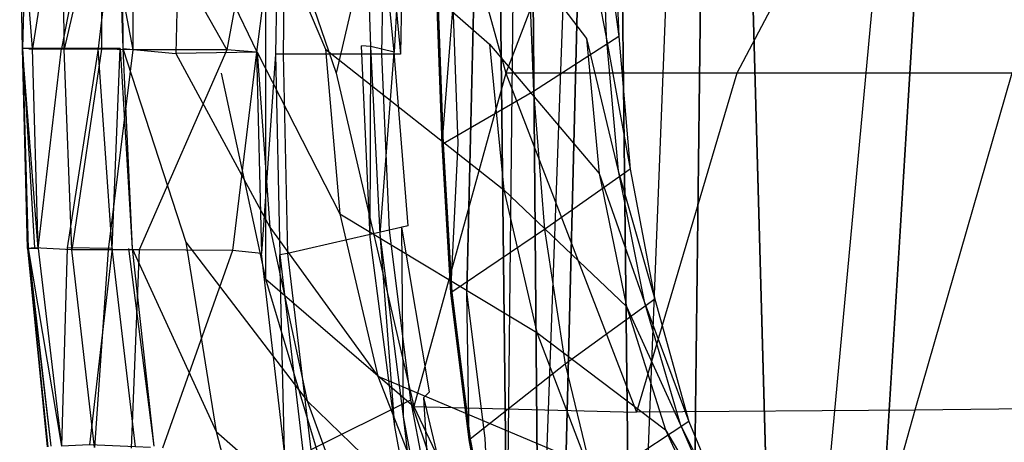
# Model space of a CAD drawing. Extents: x 0 to 0.36, y -0.48 to 0.
# Tile 9 of 25: x 0 to 0.139, y -0.32 to -0.26. Entities that reach past the tile are written whole.
import ezdxf

# ---------------------------------------------------------------- set-up
doc = ezdxf.new("R2010")
doc.units = 0
doc.layers.add('L0_VB_BECKEN_0_N_468310____REPL', color=7, linetype='CONTINUOUS')

msp = doc.modelspace()

# ---------------------------------------------------------------- linework, layer by layer
at = {"layer": 'L0_VB_BECKEN_0_N_468310____REPL', "color": 8}
for points, invisible_edges in [([(0.107709, -0.397155, 0.0003), (0.09862, -0.073587, 0.0003), (0.138309, -0.067426, 0.0003), (0.107709, -0.397155, 0.0003)], 10), ([(0.107709, -0.397155, 0.0003), (0.138309, -0.067426, 0.0003), (0.117606, -0.403518, 0.0003), (0.107709, -0.397155, 0.0003)], 13), ([(0.117606, -0.403518, 0.0003), (0.138309, -0.067426, 0.0003), (0.141742, -0.411597, 0.0003), (0.117606, -0.403518, 0.0003)], 10), ([(0.141742, -0.411597, 0.0003), (0.138309, -0.067426, 0.0003), (0.180017, -0.067224, 0.0003), (0.141742, -0.411597, 0.0003)], 13), ([(0.086703, -0.377664, 0.0003), (0.08327, -0.082575, 0.0003), (0.09862, -0.073587, 0.0003), (0.086703, -0.377664, 0.0003)], 10), ([(0.086703, -0.377664, 0.0003), (0.09862, -0.073587, 0.0003), (0.094782, -0.387157, 0.0003), (0.086703, -0.377664, 0.0003)], 13), ([(0.094782, -0.387157, 0.0003), (0.09862, -0.073587, 0.0003), (0.098418, -0.389682, 0.0003), (0.094782, -0.387157, 0.0003)], 10), ([(0.098418, -0.389682, 0.0003), (0.09862, -0.073587, 0.0003), (0.107709, -0.397155, 0.0003), (0.098418, -0.389682, 0.0003)], 13), ([(0.073474, -0.350801, 0.0003), (0.071454, -0.111559, 0.0003), (0.08327, -0.082575, 0.0003), (0.073474, -0.350801, 0.0003)], 10), ([(0.073474, -0.350801, 0.0003), (0.08327, -0.082575, 0.0003), (0.076402, -0.358981, 0.0003), (0.073474, -0.350801, 0.0003)], 13), ([(0.076402, -0.358981, 0.0003), (0.08327, -0.082575, 0.0003), (0.08024, -0.366758, 0.0003), (0.076402, -0.358981, 0.0003)], 10), ([(0.08024, -0.366758, 0.0003), (0.08327, -0.082575, 0.0003), (0.086703, -0.377664, 0.0003), (0.08024, -0.366758, 0.0003)], 13), ([(0.068929, -0.335249, 0.0003), (0.066808, -0.148218, 0.0003), (0.071454, -0.111559, 0.0003), (0.068929, -0.335249, 0.0003)], 10), ([(0.068929, -0.335249, 0.0003), (0.071454, -0.111559, 0.0003), (0.073474, -0.350801, 0.0003), (0.068929, -0.335249, 0.0003)], 13), ([(0.061355, -0.257993, 0.0003), (0.066808, -0.148218, 0.0003), (0.062062, -0.277483, 0.0003), (0.061355, -0.257993, 0.0003)], 10), ([(0.062062, -0.277483, 0.0003), (0.066808, -0.148218, 0.0003), (0.063274, -0.298489, 0.0003), (0.062062, -0.277483, 0.0003)], 13), ([(0.063274, -0.298489, 0.0003), (0.066808, -0.148218, 0.0003), (0.065899, -0.319293, 0.0003), (0.063274, -0.298489, 0.0003)], 10), ([(0.065899, -0.319293, 0.0003), (0.066808, -0.148218, 0.0003), (0.068929, -0.335249, 0.0003), (0.065899, -0.319293, 0.0003)], 13), ([(0.0361, -0.21148, 0.4414), (0.0348, -0.23838, 0.4065), (0.0285, -0.26758, 0.4414), (0.0361, -0.21148, 0.4414)], 14), ([(0.0873, -0.21948, 0.3301), (0.0688, -0.26758, 0.34), (0.0558, -0.22038, 0.3654), (0.0873, -0.21948, 0.3301)], 14), ([(0.1015, -0.26758, 0.3135), (0.0688, -0.26758, 0.34), (0.0873, -0.21948, 0.3301), (0.1015, -0.26758, 0.3135)], 14), ([(0.1267, -0.21988, 0.3069), (0.1015, -0.26758, 0.3135), (0.0873, -0.21948, 0.3301), (0.1267, -0.21988, 0.3069)], 14), ([(0.1404, -0.26758, 0.2968), (0.1015, -0.26758, 0.3135), (0.1267, -0.21988, 0.3069), (0.1404, -0.26758, 0.2968)], 14), ([(0.1694, -0.22038, 0.2968), (0.1404, -0.26758, 0.2968), (0.1267, -0.21988, 0.3069), (0.1694, -0.22038, 0.2968)], 14), ([(0.0558, -0.22038, 0.3654), (0.0448, -0.26758, 0.3742), (0.0348, -0.23838, 0.4065), (0.0558, -0.22038, 0.3654)], 14), ([(0.0558, -0.22038, 0.3654), (0.0688, -0.26758, 0.34), (0.0448, -0.26758, 0.3742), (0.0558, -0.22038, 0.3654)], 14), ([(0.0487, -0.23498, 0.3829), (0.0497, -0.26378, 0.3829), (0.0484, -0.26368, 0.3829), (0.0487, -0.23498, 0.3829)], 13), ([(0.0497, -0.26378, 0.3829), (0.0487, -0.23498, 0.3829), (0.0502, -0.23598, 0.3829), (0.0497, -0.26378, 0.3829)], 14), ([(0.0502, -0.23598, 0.3829), (0.053, -0.26458, 0.3829), (0.0497, -0.26378, 0.3829), (0.0502, -0.23598, 0.3829)], 13), ([(0.053, -0.26458, 0.3829), (0.0502, -0.23598, 0.3829), (0.0534, -0.23868, 0.3829), (0.053, -0.26458, 0.3829)], 14), ([(0.0348, -0.23838, 0.4065), (0.0348, -0.29668, 0.4065), (0.0285, -0.26758, 0.4414), (0.0348, -0.23838, 0.4065)], 14), ([(0.0348, -0.23838, 0.4065), (0.0448, -0.26758, 0.3742), (0.0348, -0.29668, 0.4065), (0.0348, -0.23838, 0.4065)], 14), ([(0.0516, -0.23988, 0.3948), (0.0539, -0.26488, 0.3839), (0.0543, -0.23958, 0.3839), (0.0516, -0.23988, 0.3948)], 14), ([(0.0543, -0.23958, 0.3839), (0.053, -0.26458, 0.3829), (0.0534, -0.23868, 0.3829), (0.0543, -0.23958, 0.3839)], 14), ([(0.053, -0.26458, 0.3829), (0.0543, -0.23958, 0.3839), (0.0539, -0.26488, 0.3839), (0.053, -0.26458, 0.3829)], 13), ([(0.001, -0.24088, 0.4576), (0, -0.24098, 0.4536), (0.0004, -0.26408, 0.4535), (0.001, -0.24088, 0.4576)], 14), ([(0, -0.24098, 0.4498), (0.0004, -0.26408, 0.4305), (0.0004, -0.26408, 0.4498), (0, -0.24098, 0.4498)], 13), ([(0.0004, -0.26408, 0.4305), (0, -0.24098, 0.4498), (0, -0.24098, 0.4305), (0.0004, -0.26408, 0.4305)], 14), ([(0, -0.24098, 0.4305), (0.0018, -0.26408, 0.4268), (0.0004, -0.26408, 0.4305), (0, -0.24098, 0.4305)], 13), ([(0.0018, -0.26408, 0.4268), (0, -0.24098, 0.4305), (0.0014, -0.24098, 0.4268), (0.0018, -0.26408, 0.4268)], 14), ([(0, -0.24098, 0.4536), (0.0004, -0.26408, 0.4498), (0.0004, -0.26408, 0.4535), (0, -0.24098, 0.4536)], 13), ([(0.0004, -0.26408, 0.4498), (0, -0.24098, 0.4536), (0, -0.24098, 0.4498), (0.0004, -0.26408, 0.4498)], 14), ([(0.001, -0.24088, 0.4576), (0.0004, -0.26408, 0.4535), (0.0013, -0.26418, 0.4575), (0.001, -0.24088, 0.4576)], 14), ([(0.0062, -0.24098, 0.4603), (0.001, -0.24088, 0.4576), (0.0013, -0.26418, 0.4575), (0.0062, -0.24098, 0.4603)], 14), ([(0.0063, -0.26418, 0.4603), (0.0062, -0.24098, 0.4603), (0.0013, -0.26418, 0.4575), (0.0063, -0.26418, 0.4603)], 14), ([(0.0054, -0.24098, 0.4245), (0.0018, -0.26408, 0.4268), (0.0014, -0.24098, 0.4268), (0.0054, -0.24098, 0.4245)], 14), ([(0.0059, -0.26408, 0.4245), (0.0018, -0.26408, 0.4268), (0.0054, -0.24098, 0.4245), (0.0059, -0.26408, 0.4245)], 14), ([(0.0105, -0.24098, 0.4233), (0.0059, -0.26408, 0.4245), (0.0054, -0.24098, 0.4245), (0.0105, -0.24098, 0.4233)], 14), ([(0.0111, -0.26408, 0.4231), (0.0059, -0.26408, 0.4245), (0.0105, -0.24098, 0.4233), (0.0111, -0.26408, 0.4231)], 14), ([(0.0063, -0.26418, 0.4603), (0.0116, -0.24088, 0.4603), (0.0062, -0.24098, 0.4603), (0.0063, -0.26418, 0.4603)], 13), ([(0.0116, -0.24088, 0.4603), (0.0063, -0.26418, 0.4603), (0.0116, -0.26418, 0.4603), (0.0116, -0.24088, 0.4603)], 14), ([(0.0139, -0.24098, 0.4226), (0.0111, -0.26408, 0.4231), (0.0105, -0.24098, 0.4233), (0.0139, -0.24098, 0.4226)], 14), ([(0.0142, -0.26408, 0.4223), (0.0111, -0.26408, 0.4231), (0.0139, -0.24098, 0.4226), (0.0142, -0.26408, 0.4223)], 14), ([(0.016, -0.26428, 0.4603), (0.0116, -0.24088, 0.4603), (0.0116, -0.26418, 0.4603), (0.016, -0.26428, 0.4603)], 13), ([(0.0116, -0.24088, 0.4603), (0.016, -0.26428, 0.4603), (0.0161, -0.24088, 0.4603), (0.0116, -0.24088, 0.4603)], 14), ([(0.0139, -0.24098, 0.4226), (0.0146, -0.26408, 0.4195), (0.0142, -0.26408, 0.4223), (0.0139, -0.24098, 0.4226)], 14), ([(0.0144, -0.24098, 0.4197), (0.0146, -0.26408, 0.4195), (0.0139, -0.24098, 0.4226), (0.0144, -0.24098, 0.4197)], 14), ([(0.0144, -0.24098, 0.4197), (0.0226, -0.24168, 0.3775), (0.0146, -0.26408, 0.4195), (0.0144, -0.24098, 0.4197)], 14), ([(0.0293, -0.26428, 0.4603), (0.0161, -0.24088, 0.4603), (0.016, -0.26428, 0.4603), (0.0293, -0.26428, 0.4603)], 13), ([(0.0161, -0.24088, 0.4603), (0.0293, -0.26428, 0.4603), (0.0291, -0.24068, 0.4603), (0.0161, -0.24088, 0.4603)], 14), ([(0.0336, -0.24078, 0.4597), (0.0291, -0.24068, 0.4603), (0.0293, -0.26428, 0.4603), (0.0336, -0.24078, 0.4597)], 14), ([(0.0336, -0.24078, 0.4597), (0.0293, -0.26428, 0.4603), (0.0335, -0.26458, 0.4596), (0.0336, -0.24078, 0.4597)], 14), ([(0.0366, -0.24078, 0.4567), (0.0335, -0.26458, 0.4596), (0.0362, -0.26488, 0.4567), (0.0366, -0.24078, 0.4567)], 14), ([(0.0366, -0.24078, 0.4567), (0.0336, -0.24078, 0.4597), (0.0335, -0.26458, 0.4596), (0.0366, -0.24078, 0.4567)], 14), ([(0.0366, -0.24078, 0.4567), (0.0362, -0.26488, 0.4567), (0.0373, -0.26488, 0.4524), (0.0366, -0.24078, 0.4567)], 14), ([(0.0376, -0.24068, 0.4524), (0.0366, -0.24078, 0.4567), (0.0373, -0.26488, 0.4524), (0.0376, -0.24068, 0.4524)], 14), ([(0.0376, -0.24068, 0.4524), (0.0373, -0.26488, 0.4524), (0.0512, -0.26488, 0.3948), (0.0376, -0.24068, 0.4524)], 14), ([(0.0516, -0.23988, 0.3948), (0.0376, -0.24068, 0.4524), (0.0512, -0.26488, 0.3948), (0.0516, -0.23988, 0.3948)], 14), ([(0.0539, -0.26488, 0.3839), (0.0516, -0.23988, 0.3948), (0.0512, -0.26488, 0.3948), (0.0539, -0.26488, 0.3839)], 13), ([(0.0226, -0.24168, 0.3775), (0.0221, -0.26478, 0.3774), (0.0146, -0.26408, 0.4195), (0.0226, -0.24168, 0.3775)], 14), ([(0.0226, -0.24168, 0.3775), (0.0336, -0.26458, 0.3307), (0.0221, -0.26478, 0.3774), (0.0226, -0.24168, 0.3775)], 13), ([(0.0336, -0.26458, 0.3307), (0.0226, -0.24168, 0.3775), (0.0341, -0.24268, 0.3307), (0.0336, -0.26458, 0.3307)], 14), ([(0.0341, -0.24268, 0.3307), (0.0433, -0.26418, 0.3089), (0.0336, -0.26458, 0.3307), (0.0341, -0.24268, 0.3307)], 14), ([(0.0341, -0.24268, 0.3307), (0.0437, -0.24338, 0.3089), (0.0433, -0.26418, 0.3089), (0.0341, -0.24268, 0.3307)], 14), ([(0.0437, -0.24338, 0.3089), (0.0665, -0.26348, 0.279), (0.0433, -0.26418, 0.3089), (0.0437, -0.24338, 0.3089)], 14), ([(0.0437, -0.24338, 0.3089), (0.0664, -0.24448, 0.279), (0.0665, -0.26348, 0.279), (0.0437, -0.24338, 0.3089)], 14), ([(0.0664, -0.24448, 0.279), (0.0802, -0.26268, 0.263), (0.0665, -0.26348, 0.279), (0.0664, -0.24448, 0.279)], 14), ([(0.0664, -0.24448, 0.279), (0.0797, -0.24508, 0.263), (0.0802, -0.26268, 0.263), (0.0664, -0.24448, 0.279)], 14), ([(0.0841, -0.24508, 0.2525), (0.072, -0.25148, 0.1288), (0.0848, -0.26238, 0.2525), (0.0841, -0.24508, 0.2525)], 14), ([(0.0797, -0.24508, 0.263), (0.083, -0.26248, 0.2579), (0.0802, -0.26268, 0.263), (0.0797, -0.24508, 0.263)], 14), ([(0.0824, -0.24508, 0.2579), (0.083, -0.26248, 0.2579), (0.0797, -0.24508, 0.263), (0.0824, -0.24508, 0.2579)], 14), ([(0.0824, -0.24508, 0.2579), (0.0848, -0.26238, 0.2525), (0.083, -0.26248, 0.2579), (0.0824, -0.24508, 0.2579)], 14), ([(0.0841, -0.24508, 0.2525), (0.0848, -0.26238, 0.2525), (0.0824, -0.24508, 0.2579), (0.0841, -0.24508, 0.2525)], 14), ([(0.072, -0.25148, 0.1288), (0.059246, -0.258192, 0.001793), (0.0727, -0.27018, 0.1288), (0.072, -0.25148, 0.1288)], 14), ([(0.072, -0.25148, 0.1288), (0.0727, -0.27018, 0.1288), (0.0848, -0.26238, 0.2525), (0.072, -0.25148, 0.1288)], 14), ([(0.061355, -0.257993, 0.0003), (0.0598, -0.27768, 0.0003), (0.0591, -0.25828, 0.0003), (0.061355, -0.257993, 0.0003)], 13), ([(0.0591, -0.25828, 0.0003), (0.059946, -0.277592, 0.001793), (0.059246, -0.258192, 0.001793), (0.0591, -0.25828, 0.0003)], 14), ([(0.059946, -0.277592, 0.001793), (0.0591, -0.25828, 0.0003), (0.0598, -0.27768, 0.0003), (0.059946, -0.277592, 0.001793)], 13), ([(0.059246, -0.258192, 0.001793), (0.059946, -0.277592, 0.001793), (0.0727, -0.27018, 0.1288), (0.059246, -0.258192, 0.001793)], 14), ([(0.0598, -0.27768, 0.0003), (0.061355, -0.257993, 0.0003), (0.062062, -0.277483, 0.0003), (0.0598, -0.27768, 0.0003)], 14), ([(0.0802, -0.26268, 0.263), (0.082, -0.28178, 0.263), (0.0665, -0.26348, 0.279), (0.0802, -0.26268, 0.263)], 14), ([(0.0848, -0.26238, 0.2525), (0.0727, -0.27018, 0.1288), (0.0864, -0.28118, 0.2525), (0.0848, -0.26238, 0.2525)], 14), ([(0.083, -0.26248, 0.2579), (0.0847, -0.28138, 0.2579), (0.0802, -0.26268, 0.263), (0.083, -0.26248, 0.2579)], 14), ([(0.0802, -0.26268, 0.263), (0.0847, -0.28138, 0.2579), (0.082, -0.28178, 0.263), (0.0802, -0.26268, 0.263)], 14), ([(0.0848, -0.26238, 0.2525), (0.0864, -0.28118, 0.2525), (0.083, -0.26248, 0.2579), (0.0848, -0.26238, 0.2525)], 14), ([(0.083, -0.26248, 0.2579), (0.0864, -0.28118, 0.2525), (0.0847, -0.28138, 0.2579), (0.083, -0.26248, 0.2579)], 14), ([(0.0004, -0.26408, 0.4305), (0.0026, -0.29238, 0.4268), (0.0012, -0.29238, 0.4305), (0.0004, -0.26408, 0.4305)], 13), ([(0.0026, -0.29238, 0.4268), (0.0004, -0.26408, 0.4305), (0.0018, -0.26408, 0.4268), (0.0026, -0.29238, 0.4268)], 14), ([(0.0004, -0.26408, 0.4535), (0.0011, -0.29238, 0.4498), (0.0011, -0.29238, 0.4535), (0.0004, -0.26408, 0.4535)], 13), ([(0.0011, -0.29238, 0.4498), (0.0004, -0.26408, 0.4535), (0.0004, -0.26408, 0.4498), (0.0011, -0.29238, 0.4498)], 14), ([(0.0004, -0.26408, 0.4535), (0.0011, -0.29238, 0.4535), (0.0021, -0.29228, 0.4577), (0.0004, -0.26408, 0.4535)], 14), ([(0.0004, -0.26408, 0.4535), (0.0021, -0.29228, 0.4577), (0.0013, -0.26418, 0.4575), (0.0004, -0.26408, 0.4535)], 14), ([(0.0004, -0.26408, 0.4498), (0.0012, -0.29238, 0.4305), (0.0011, -0.29238, 0.4498), (0.0004, -0.26408, 0.4498)], 14), ([(0.0004, -0.26408, 0.4305), (0.0012, -0.29238, 0.4305), (0.0004, -0.26408, 0.4498), (0.0004, -0.26408, 0.4305)], 14), ([(0.0063, -0.26418, 0.4603), (0.0013, -0.26418, 0.4575), (0.0021, -0.29228, 0.4577), (0.0063, -0.26418, 0.4603)], 14), ([(0.0059, -0.26408, 0.4245), (0.0026, -0.29238, 0.4268), (0.0018, -0.26408, 0.4268), (0.0059, -0.26408, 0.4245)], 13), ([(0.0074, -0.29258, 0.4603), (0.0063, -0.26418, 0.4603), (0.0021, -0.29228, 0.4577), (0.0074, -0.29258, 0.4603)], 14), ([(0.0026, -0.29238, 0.4268), (0.0059, -0.26408, 0.4245), (0.0067, -0.29228, 0.4245), (0.0026, -0.29238, 0.4268)], 14), ([(0.0111, -0.26408, 0.4231), (0.0067, -0.29228, 0.4245), (0.0059, -0.26408, 0.4245), (0.0111, -0.26408, 0.4231)], 14), ([(0.0074, -0.29258, 0.4603), (0.0116, -0.26418, 0.4603), (0.0063, -0.26418, 0.4603), (0.0074, -0.29258, 0.4603)], 13), ([(0.0131, -0.29238, 0.4227), (0.0067, -0.29228, 0.4245), (0.0111, -0.26408, 0.4231), (0.0131, -0.29238, 0.4227)], 14), ([(0.0116, -0.26418, 0.4603), (0.0074, -0.29258, 0.4603), (0.0125, -0.29258, 0.4603), (0.0116, -0.26418, 0.4603)], 14), ([(0.0142, -0.26408, 0.4223), (0.0131, -0.29238, 0.4227), (0.0111, -0.26408, 0.4231), (0.0142, -0.26408, 0.4223)], 13), ([(0.0125, -0.29258, 0.4603), (0.016, -0.26428, 0.4603), (0.0116, -0.26418, 0.4603), (0.0125, -0.29258, 0.4603)], 13), ([(0.016, -0.26428, 0.4603), (0.0125, -0.29258, 0.4603), (0.0169, -0.29258, 0.4603), (0.016, -0.26428, 0.4603)], 14), ([(0.0131, -0.29238, 0.4227), (0.0142, -0.26408, 0.4223), (0.0154, -0.29238, 0.4221), (0.0131, -0.29238, 0.4227)], 14), ([(0.0142, -0.26408, 0.4223), (0.0159, -0.29238, 0.4193), (0.0154, -0.29238, 0.4221), (0.0142, -0.26408, 0.4223)], 14), ([(0.0146, -0.26408, 0.4195), (0.0159, -0.29238, 0.4193), (0.0142, -0.26408, 0.4223), (0.0146, -0.26408, 0.4195)], 14), ([(0.0146, -0.26408, 0.4195), (0.0235, -0.29148, 0.3774), (0.0159, -0.29238, 0.4193), (0.0146, -0.26408, 0.4195)], 14), ([(0.0146, -0.26408, 0.4195), (0.0221, -0.26478, 0.3774), (0.0235, -0.29148, 0.3774), (0.0146, -0.26408, 0.4195)], 14), ([(0.0169, -0.29258, 0.4603), (0.0293, -0.26428, 0.4603), (0.016, -0.26428, 0.4603), (0.0169, -0.29258, 0.4603)], 13), ([(0.0293, -0.26428, 0.4603), (0.0169, -0.29258, 0.4603), (0.0301, -0.29268, 0.4603), (0.0293, -0.26428, 0.4603)], 14), ([(0.0336, -0.26458, 0.3307), (0.0354, -0.28938, 0.3307), (0.0221, -0.26478, 0.3774), (0.0336, -0.26458, 0.3307)], 14), ([(0.0301, -0.29268, 0.4603), (0.0335, -0.26458, 0.4596), (0.0293, -0.26428, 0.4603), (0.0301, -0.29268, 0.4603)], 13), ([(0.0335, -0.26458, 0.4596), (0.0301, -0.29268, 0.4603), (0.0342, -0.29308, 0.4596), (0.0335, -0.26458, 0.4596)], 14), ([(0.0335, -0.26458, 0.4596), (0.0342, -0.29308, 0.4596), (0.0362, -0.26488, 0.4567), (0.0335, -0.26458, 0.4596)], 14), ([(0.0433, -0.26418, 0.3089), (0.0453, -0.28748, 0.3089), (0.0336, -0.26458, 0.3307), (0.0433, -0.26418, 0.3089)], 14), ([(0.0336, -0.26458, 0.3307), (0.0453, -0.28748, 0.3089), (0.0354, -0.28938, 0.3307), (0.0336, -0.26458, 0.3307)], 14), ([(0.0665, -0.26348, 0.279), (0.0685, -0.28408, 0.2791), (0.0433, -0.26418, 0.3089), (0.0665, -0.26348, 0.279)], 14), ([(0.0433, -0.26418, 0.3089), (0.0685, -0.28408, 0.2791), (0.0453, -0.28748, 0.3089), (0.0433, -0.26418, 0.3089)], 14), ([(0.0497, -0.26378, 0.3829), (0.0496, -0.29078, 0.3829), (0.0484, -0.26368, 0.3829), (0.0497, -0.26378, 0.3829)], 13), ([(0.0496, -0.29078, 0.3829), (0.0497, -0.26378, 0.3829), (0.051, -0.29038, 0.3829), (0.0496, -0.29078, 0.3829)], 14), ([(0.053, -0.26458, 0.3829), (0.051, -0.29038, 0.3829), (0.0497, -0.26378, 0.3829), (0.053, -0.26458, 0.3829)], 13), ([(0.051, -0.29038, 0.3829), (0.053, -0.26458, 0.3829), (0.0541, -0.28938, 0.3829), (0.051, -0.29038, 0.3829)], 14), ([(0.053, -0.26458, 0.3829), (0.055, -0.28918, 0.3839), (0.0541, -0.28938, 0.3829), (0.053, -0.26458, 0.3829)], 13), ([(0.055, -0.28918, 0.3839), (0.053, -0.26458, 0.3829), (0.0539, -0.26488, 0.3839), (0.055, -0.28918, 0.3839)], 14), ([(0.0665, -0.26348, 0.279), (0.082, -0.28178, 0.263), (0.0685, -0.28408, 0.2791), (0.0665, -0.26348, 0.279)], 14), ([(0.0221, -0.26478, 0.3774), (0.0354, -0.28938, 0.3307), (0.0235, -0.29148, 0.3774), (0.0221, -0.26478, 0.3774)], 14), ([(0.0362, -0.26488, 0.4567), (0.0342, -0.29308, 0.4596), (0.0368, -0.29328, 0.4566), (0.0362, -0.26488, 0.4567)], 14), ([(0.0362, -0.26488, 0.4567), (0.0368, -0.29328, 0.4566), (0.0379, -0.29308, 0.4524), (0.0362, -0.26488, 0.4567)], 14), ([(0.0373, -0.26488, 0.4524), (0.0362, -0.26488, 0.4567), (0.0379, -0.29308, 0.4524), (0.0373, -0.26488, 0.4524)], 14), ([(0.0373, -0.26488, 0.4524), (0.0379, -0.29308, 0.4524), (0.0523, -0.28978, 0.3948), (0.0373, -0.26488, 0.4524)], 14), ([(0.0512, -0.26488, 0.3948), (0.0373, -0.26488, 0.4524), (0.0523, -0.28978, 0.3948), (0.0512, -0.26488, 0.3948)], 14), ([(0.0512, -0.26488, 0.3948), (0.0523, -0.28978, 0.3948), (0.055, -0.28918, 0.3839), (0.0512, -0.26488, 0.3948)], 14), ([(0.0539, -0.26488, 0.3839), (0.0512, -0.26488, 0.3948), (0.055, -0.28918, 0.3839), (0.0539, -0.26488, 0.3839)], 14), ([(0.0285, -0.26758, 0.4414), (0.0348, -0.29668, 0.4065), (0.0361, -0.32368, 0.4414), (0.0285, -0.26758, 0.4414)], 14), ([(0.0448, -0.26758, 0.3742), (0.0558, -0.31478, 0.3654), (0.0348, -0.29668, 0.4065), (0.0448, -0.26758, 0.3742)], 14), ([(0.0688, -0.26758, 0.34), (0.0558, -0.31478, 0.3654), (0.0448, -0.26758, 0.3742), (0.0688, -0.26758, 0.34)], 14), ([(0.0688, -0.26758, 0.34), (0.0873, -0.31558, 0.3301), (0.0558, -0.31478, 0.3654), (0.0688, -0.26758, 0.34)], 14), ([(0.1015, -0.26758, 0.3135), (0.0873, -0.31558, 0.3301), (0.0688, -0.26758, 0.34), (0.1015, -0.26758, 0.3135)], 14), ([(0.1267, -0.31528, 0.3069), (0.0873, -0.31558, 0.3301), (0.1015, -0.26758, 0.3135), (0.1267, -0.31528, 0.3069)], 14), ([(0.1404, -0.26758, 0.2968), (0.1267, -0.31528, 0.3069), (0.1015, -0.26758, 0.3135), (0.1404, -0.26758, 0.2968)], 14), ([(0.1694, -0.31478, 0.2968), (0.1267, -0.31528, 0.3069), (0.1404, -0.26758, 0.2968), (0.1694, -0.31478, 0.2968)], 14), ([(0.0727, -0.27018, 0.1288), (0.059946, -0.277592, 0.001793), (0.0743, -0.28968, 0.1288), (0.0727, -0.27018, 0.1288)], 14), ([(0.0727, -0.27018, 0.1288), (0.0743, -0.28968, 0.1288), (0.0864, -0.28118, 0.2525), (0.0727, -0.27018, 0.1288)], 14), ([(0.062062, -0.277483, 0.0003), (0.061, -0.29868, 0.0003), (0.0598, -0.27768, 0.0003), (0.062062, -0.277483, 0.0003)], 13), ([(0.0598, -0.27768, 0.0003), (0.061146, -0.298563, 0.001793), (0.059946, -0.277592, 0.001793), (0.0598, -0.27768, 0.0003)], 14), ([(0.061146, -0.298563, 0.001793), (0.0598, -0.27768, 0.0003), (0.061, -0.29868, 0.0003), (0.061146, -0.298563, 0.001793)], 13), ([(0.059946, -0.277592, 0.001793), (0.061146, -0.298563, 0.001793), (0.0743, -0.28968, 0.1288), (0.059946, -0.277592, 0.001793)], 14), ([(0.061, -0.29868, 0.0003), (0.062062, -0.277483, 0.0003), (0.063274, -0.298489, 0.0003), (0.061, -0.29868, 0.0003)], 14), ([(0.0864, -0.28118, 0.2525), (0.0743, -0.28968, 0.1288), (0.0899, -0.29958, 0.2525), (0.0864, -0.28118, 0.2525)], 14), ([(0.0847, -0.28138, 0.2579), (0.0884, -0.29988, 0.2579), (0.082, -0.28178, 0.263), (0.0847, -0.28138, 0.2579)], 14), ([(0.0864, -0.28118, 0.2525), (0.0899, -0.29958, 0.2525), (0.0847, -0.28138, 0.2579), (0.0864, -0.28118, 0.2525)], 14), ([(0.0847, -0.28138, 0.2579), (0.0899, -0.29958, 0.2525), (0.0884, -0.29988, 0.2579), (0.0847, -0.28138, 0.2579)], 14), ([(0.082, -0.28178, 0.263), (0.0859, -0.30058, 0.263), (0.0685, -0.28408, 0.2791), (0.082, -0.28178, 0.263)], 14), ([(0.082, -0.28178, 0.263), (0.0884, -0.29988, 0.2579), (0.0859, -0.30058, 0.263), (0.082, -0.28178, 0.263)], 14), ([(0.0685, -0.28408, 0.2791), (0.0732, -0.30428, 0.2791), (0.0453, -0.28748, 0.3089), (0.0685, -0.28408, 0.2791)], 14), ([(0.0685, -0.28408, 0.2791), (0.0859, -0.30058, 0.263), (0.0732, -0.30428, 0.2791), (0.0685, -0.28408, 0.2791)], 14), ([(0.0453, -0.28748, 0.3089), (0.0507, -0.31048, 0.3089), (0.0354, -0.28938, 0.3307), (0.0453, -0.28748, 0.3089)], 14), ([(0.0453, -0.28748, 0.3089), (0.0732, -0.30428, 0.2791), (0.0507, -0.31048, 0.3089), (0.0453, -0.28748, 0.3089)], 14), ([(0.0354, -0.28938, 0.3307), (0.0407, -0.31398, 0.3307), (0.0235, -0.29148, 0.3774), (0.0354, -0.28938, 0.3307)], 14), ([(0.0354, -0.28938, 0.3307), (0.0507, -0.31048, 0.3089), (0.0407, -0.31398, 0.3307), (0.0354, -0.28938, 0.3307)], 14), ([(0.0523, -0.28978, 0.3948), (0.0379, -0.29308, 0.4524), (0.0553, -0.31388, 0.3948), (0.0523, -0.28978, 0.3948)], 14), ([(0.0541, -0.28938, 0.3829), (0.0543, -0.31618, 0.3829), (0.051, -0.29038, 0.3829), (0.0541, -0.28938, 0.3829)], 13), ([(0.055, -0.28918, 0.3839), (0.0523, -0.28978, 0.3948), (0.058, -0.31268, 0.3839), (0.055, -0.28918, 0.3839)], 14), ([(0.0523, -0.28978, 0.3948), (0.0553, -0.31388, 0.3948), (0.058, -0.31268, 0.3839), (0.0523, -0.28978, 0.3948)], 14), ([(0.058, -0.31268, 0.3839), (0.0541, -0.28938, 0.3829), (0.055, -0.28918, 0.3839), (0.058, -0.31268, 0.3839)], 14), ([(0.0541, -0.28938, 0.3829), (0.058, -0.31268, 0.3839), (0.0572, -0.31348, 0.3829), (0.0541, -0.28938, 0.3829)], 13), ([(0.0543, -0.31618, 0.3829), (0.0541, -0.28938, 0.3829), (0.0572, -0.31348, 0.3829), (0.0543, -0.31618, 0.3829)], 14), ([(0.0743, -0.28968, 0.1288), (0.061146, -0.298563, 0.001793), (0.0772, -0.30878, 0.1288), (0.0743, -0.28968, 0.1288)], 14), ([(0.0743, -0.28968, 0.1288), (0.0772, -0.30878, 0.1288), (0.0899, -0.29958, 0.2525), (0.0743, -0.28968, 0.1288)], 14), ([(0.051, -0.29038, 0.3829), (0.0531, -0.31758, 0.3829), (0.0496, -0.29078, 0.3829), (0.051, -0.29038, 0.3829)], 13), ([(0.0531, -0.31758, 0.3829), (0.051, -0.29038, 0.3829), (0.0543, -0.31618, 0.3829), (0.0531, -0.31758, 0.3829)], 14), ([(0.0021, -0.29228, 0.4577), (0.0011, -0.29238, 0.4535), (0.005, -0.32028, 0.4578), (0.0021, -0.29228, 0.4577)], 14), ([(0.0011, -0.29238, 0.4498), (0.0044, -0.32038, 0.4305), (0.004, -0.32048, 0.4498), (0.0011, -0.29238, 0.4498)], 14), ([(0.0012, -0.29238, 0.4305), (0.0044, -0.32038, 0.4305), (0.0011, -0.29238, 0.4498), (0.0012, -0.29238, 0.4305)], 14), ([(0.0011, -0.29238, 0.4535), (0.004, -0.32048, 0.4498), (0.0039, -0.32048, 0.4535), (0.0011, -0.29238, 0.4535)], 14), ([(0.0011, -0.29238, 0.4498), (0.004, -0.32048, 0.4498), (0.0011, -0.29238, 0.4535), (0.0011, -0.29238, 0.4498)], 14), ([(0.0011, -0.29238, 0.4535), (0.0039, -0.32048, 0.4535), (0.005, -0.32028, 0.4578), (0.0011, -0.29238, 0.4535)], 14), ([(0.0012, -0.29238, 0.4305), (0.0059, -0.32038, 0.4268), (0.0044, -0.32038, 0.4305), (0.0012, -0.29238, 0.4305)], 14), ([(0.0026, -0.29238, 0.4268), (0.0059, -0.32038, 0.4268), (0.0012, -0.29238, 0.4305), (0.0026, -0.29238, 0.4268)], 14), ([(0.0074, -0.29258, 0.4603), (0.0021, -0.29228, 0.4577), (0.005, -0.32028, 0.4578), (0.0074, -0.29258, 0.4603)], 14), ([(0.0067, -0.29228, 0.4245), (0.0059, -0.32038, 0.4268), (0.0026, -0.29238, 0.4268), (0.0067, -0.29228, 0.4245)], 14), ([(0.0106, -0.32058, 0.4603), (0.0074, -0.29258, 0.4603), (0.005, -0.32028, 0.4578), (0.0106, -0.32058, 0.4603)], 14), ([(0.0099, -0.32018, 0.4245), (0.0059, -0.32038, 0.4268), (0.0067, -0.29228, 0.4245), (0.0099, -0.32018, 0.4245)], 14), ([(0.0131, -0.29238, 0.4227), (0.0099, -0.32018, 0.4245), (0.0067, -0.29228, 0.4245), (0.0131, -0.29238, 0.4227)], 14), ([(0.0106, -0.32058, 0.4603), (0.0125, -0.29258, 0.4603), (0.0074, -0.29258, 0.4603), (0.0106, -0.32058, 0.4603)], 13), ([(0.0164, -0.32048, 0.4228), (0.0099, -0.32018, 0.4245), (0.0131, -0.29238, 0.4227), (0.0164, -0.32048, 0.4228)], 14), ([(0.0125, -0.29258, 0.4603), (0.0106, -0.32058, 0.4603), (0.0158, -0.32068, 0.4603), (0.0125, -0.29258, 0.4603)], 14), ([(0.0158, -0.32068, 0.4603), (0.0169, -0.29258, 0.4603), (0.0125, -0.29258, 0.4603), (0.0158, -0.32068, 0.4603)], 13), ([(0.0164, -0.32048, 0.4228), (0.0131, -0.29238, 0.4227), (0.0154, -0.29238, 0.4221), (0.0164, -0.32048, 0.4228)], 14), ([(0.0185, -0.32058, 0.4222), (0.0164, -0.32048, 0.4228), (0.0154, -0.29238, 0.4221), (0.0185, -0.32058, 0.4222)], 14), ([(0.0154, -0.29238, 0.4221), (0.019, -0.32038, 0.4194), (0.0185, -0.32058, 0.4222), (0.0154, -0.29238, 0.4221)], 14), ([(0.0159, -0.29238, 0.4193), (0.019, -0.32038, 0.4194), (0.0154, -0.29238, 0.4221), (0.0159, -0.29238, 0.4193)], 14), ([(0.0169, -0.29258, 0.4603), (0.0158, -0.32068, 0.4603), (0.0202, -0.32068, 0.4603), (0.0169, -0.29258, 0.4603)], 14), ([(0.0235, -0.29148, 0.3774), (0.0278, -0.31828, 0.3774), (0.0159, -0.29238, 0.4193), (0.0235, -0.29148, 0.3774)], 14), ([(0.0159, -0.29238, 0.4193), (0.0278, -0.31828, 0.3774), (0.019, -0.32038, 0.4194), (0.0159, -0.29238, 0.4193)], 14), ([(0.0202, -0.32068, 0.4603), (0.0301, -0.29268, 0.4603), (0.0169, -0.29258, 0.4603), (0.0202, -0.32068, 0.4603)], 13), ([(0.0235, -0.29148, 0.3774), (0.0407, -0.31398, 0.3307), (0.0278, -0.31828, 0.3774), (0.0235, -0.29148, 0.3774)], 14), ([(0.0301, -0.29268, 0.4603), (0.0202, -0.32068, 0.4603), (0.0334, -0.32078, 0.4603), (0.0301, -0.29268, 0.4603)], 14), ([(0.0342, -0.29308, 0.4596), (0.0301, -0.29268, 0.4603), (0.0334, -0.32078, 0.4603), (0.0342, -0.29308, 0.4596)], 14), ([(0.0375, -0.32118, 0.4595), (0.0342, -0.29308, 0.4596), (0.0334, -0.32078, 0.4603), (0.0375, -0.32118, 0.4595)], 14), ([(0.0375, -0.32118, 0.4595), (0.0368, -0.29328, 0.4566), (0.0342, -0.29308, 0.4596), (0.0375, -0.32118, 0.4595)], 14), ([(0.0379, -0.29308, 0.4524), (0.0368, -0.29328, 0.4566), (0.0412, -0.32088, 0.4523), (0.0379, -0.29308, 0.4524)], 14), ([(0.0368, -0.29328, 0.4566), (0.0401, -0.32148, 0.4565), (0.0412, -0.32088, 0.4523), (0.0368, -0.29328, 0.4566)], 14), ([(0.0368, -0.29328, 0.4566), (0.0375, -0.32118, 0.4595), (0.0401, -0.32148, 0.4565), (0.0368, -0.29328, 0.4566)], 13), ([(0.0379, -0.29308, 0.4524), (0.0412, -0.32088, 0.4523), (0.0553, -0.31388, 0.3948), (0.0379, -0.29308, 0.4524)], 14), ([(0.0348, -0.29668, 0.4065), (0.0558, -0.31478, 0.3654), (0.05, -0.34758, 0.4031), (0.0348, -0.29668, 0.4065)], 14), ([(0.0348, -0.29668, 0.4065), (0.05, -0.34758, 0.4031), (0.0361, -0.32368, 0.4414), (0.0348, -0.29668, 0.4065)], 14), ([(0.063274, -0.298489, 0.0003), (0.0636, -0.31948, 0.0003), (0.061, -0.29868, 0.0003), (0.063274, -0.298489, 0.0003)], 13), ([(0.061146, -0.298563, 0.001793), (0.061, -0.29868, 0.0003), (0.063776, -0.319363, 0.001793), (0.061146, -0.298563, 0.001793)], 14), ([(0.061, -0.29868, 0.0003), (0.0636, -0.31948, 0.0003), (0.063776, -0.319363, 0.001793), (0.061, -0.29868, 0.0003)], 14), ([(0.061146, -0.298563, 0.001793), (0.063776, -0.319363, 0.001793), (0.0772, -0.30878, 0.1288), (0.061146, -0.298563, 0.001793)], 14), ([(0.0636, -0.31948, 0.0003), (0.063274, -0.298489, 0.0003), (0.065899, -0.319293, 0.0003), (0.0636, -0.31948, 0.0003)], 14), ([(0.0899, -0.29958, 0.2525), (0.0772, -0.30878, 0.1288), (0.0947, -0.31688, 0.2525), (0.0899, -0.29958, 0.2525)], 14), ([(0.0899, -0.29958, 0.2525), (0.0947, -0.31688, 0.2525), (0.0884, -0.29988, 0.2579), (0.0899, -0.29958, 0.2525)], 14), ([(0.0859, -0.30058, 0.263), (0.0914, -0.31808, 0.263), (0.0732, -0.30428, 0.2791), (0.0859, -0.30058, 0.263)], 14), ([(0.0884, -0.29988, 0.2579), (0.0935, -0.31728, 0.2579), (0.0859, -0.30058, 0.263), (0.0884, -0.29988, 0.2579)], 14), ([(0.0859, -0.30058, 0.263), (0.0935, -0.31728, 0.2579), (0.0914, -0.31808, 0.263), (0.0859, -0.30058, 0.263)], 14), ([(0.0884, -0.29988, 0.2579), (0.0947, -0.31688, 0.2525), (0.0935, -0.31728, 0.2579), (0.0884, -0.29988, 0.2579)], 14), ([(0.0732, -0.30428, 0.2791), (0.0803, -0.32298, 0.2791), (0.0507, -0.31048, 0.3089), (0.0732, -0.30428, 0.2791)], 14), ([(0.0732, -0.30428, 0.2791), (0.0914, -0.31808, 0.263), (0.0803, -0.32298, 0.2791), (0.0732, -0.30428, 0.2791)], 14), ([(0.0772, -0.30878, 0.1288), (0.063776, -0.319363, 0.001793), (0.0813, -0.32568, 0.1288), (0.0772, -0.30878, 0.1288)], 14), ([(0.0772, -0.30878, 0.1288), (0.0813, -0.32568, 0.1288), (0.0947, -0.31688, 0.2525), (0.0772, -0.30878, 0.1288)], 14), ([(0.0507, -0.31048, 0.3089), (0.059, -0.33168, 0.3089), (0.0407, -0.31398, 0.3307), (0.0507, -0.31048, 0.3089)], 14), ([(0.0507, -0.31048, 0.3089), (0.0803, -0.32298, 0.2791), (0.059, -0.33168, 0.3089), (0.0507, -0.31048, 0.3089)], 14), ([(0.0572, -0.31348, 0.3829), (0.0588, -0.33948, 0.3829), (0.0543, -0.31618, 0.3829), (0.0572, -0.31348, 0.3829)], 13), ([(0.0553, -0.31388, 0.3948), (0.0621, -0.33388, 0.3839), (0.058, -0.31268, 0.3839), (0.0553, -0.31388, 0.3948)], 14), ([(0.0621, -0.33388, 0.3839), (0.0572, -0.31348, 0.3829), (0.058, -0.31268, 0.3839), (0.0621, -0.33388, 0.3839)], 14), ([(0.0588, -0.33948, 0.3829), (0.0572, -0.31348, 0.3829), (0.0614, -0.33518, 0.3829), (0.0588, -0.33948, 0.3829)], 14), ([(0.0572, -0.31348, 0.3829), (0.0621, -0.33388, 0.3839), (0.0614, -0.33518, 0.3829), (0.0572, -0.31348, 0.3829)], 13), ([(0.0407, -0.31398, 0.3307), (0.049, -0.33688, 0.3307), (0.0278, -0.31828, 0.3774), (0.0407, -0.31398, 0.3307)], 14), ([(0.0407, -0.31398, 0.3307), (0.059, -0.33168, 0.3089), (0.049, -0.33688, 0.3307), (0.0407, -0.31398, 0.3307)], 14), ([(0.0553, -0.31388, 0.3948), (0.0412, -0.32088, 0.4523), (0.0594, -0.33508, 0.3948), (0.0553, -0.31388, 0.3948)], 14), ([(0.0558, -0.31478, 0.3654), (0.0765, -0.35828, 0.3624), (0.05, -0.34758, 0.4031), (0.0558, -0.31478, 0.3654)], 14), ([(0.0621, -0.33388, 0.3839), (0.0553, -0.31388, 0.3948), (0.0594, -0.33508, 0.3948), (0.0621, -0.33388, 0.3839)], 13), ([(0.0558, -0.31478, 0.3654), (0.0873, -0.31558, 0.3301), (0.0765, -0.35828, 0.3624), (0.0558, -0.31478, 0.3654)], 14), ([(0.1694, -0.31478, 0.2968), (0.1574, -0.35828, 0.3135), (0.1267, -0.31528, 0.3069), (0.1694, -0.31478, 0.2968)], 14), ([(0.0543, -0.31618, 0.3829), (0.0574, -0.34118, 0.3829), (0.0531, -0.31758, 0.3829), (0.0543, -0.31618, 0.3829)], 13), ([(0.0574, -0.34118, 0.3829), (0.0543, -0.31618, 0.3829), (0.0588, -0.33948, 0.3829), (0.0574, -0.34118, 0.3829)], 14), ([(0.1143, -0.35938, 0.3301), (0.0765, -0.35828, 0.3624), (0.0873, -0.31558, 0.3301), (0.1143, -0.35938, 0.3301)], 14), ([(0.1267, -0.31528, 0.3069), (0.1143, -0.35938, 0.3301), (0.0873, -0.31558, 0.3301), (0.1267, -0.31528, 0.3069)], 14), ([(0.1574, -0.35828, 0.3135), (0.1143, -0.35938, 0.3301), (0.1267, -0.31528, 0.3069), (0.1574, -0.35828, 0.3135)], 14), ([(0.0947, -0.31688, 0.2525), (0.0813, -0.32568, 0.1288), (0.1016, -0.33338, 0.2525), (0.0947, -0.31688, 0.2525)], 14), ([(0.0935, -0.31728, 0.2579), (0.1007, -0.33378, 0.2579), (0.0914, -0.31808, 0.263), (0.0935, -0.31728, 0.2579)], 14), ([(0.0947, -0.31688, 0.2525), (0.1016, -0.33338, 0.2525), (0.0935, -0.31728, 0.2579), (0.0947, -0.31688, 0.2525)], 14), ([(0.0935, -0.31728, 0.2579), (0.1016, -0.33338, 0.2525), (0.1007, -0.33378, 0.2579), (0.0935, -0.31728, 0.2579)], 14), ([(0.0278, -0.31828, 0.3774), (0.0345, -0.34418, 0.3774), (0.019, -0.32038, 0.4194), (0.0278, -0.31828, 0.3774)], 14), ([(0.0278, -0.31828, 0.3774), (0.049, -0.33688, 0.3307), (0.0345, -0.34418, 0.3774), (0.0278, -0.31828, 0.3774)], 14), ([(0.0914, -0.31808, 0.263), (0.099, -0.33458, 0.263), (0.0803, -0.32298, 0.2791), (0.0914, -0.31808, 0.263)], 14), ([(0.0914, -0.31808, 0.263), (0.1007, -0.33378, 0.2579), (0.099, -0.33458, 0.263), (0.0914, -0.31808, 0.263)], 14), ([(0.065899, -0.319293, 0.0003), (0.0667, -0.33548, 0.0003), (0.0636, -0.31948, 0.0003), (0.065899, -0.319293, 0.0003)], 13), ([(0.063776, -0.319363, 0.001793), (0.0636, -0.31948, 0.0003), (0.066846, -0.335392, 0.001793), (0.063776, -0.319363, 0.001793)], 14), ([(0.0636, -0.31948, 0.0003), (0.0667, -0.33548, 0.0003), (0.066846, -0.335392, 0.001793), (0.0636, -0.31948, 0.0003)], 14), ([(0.063776, -0.319363, 0.001793), (0.066846, -0.335392, 0.001793), (0.0813, -0.32568, 0.1288), (0.063776, -0.319363, 0.001793)], 14), ([(0.0667, -0.33548, 0.0003), (0.065899, -0.319293, 0.0003), (0.068929, -0.335249, 0.0003), (0.0667, -0.33548, 0.0003)], 14)]:
    msp.add_3dface(points, dxfattribs=dict(at, invisible_edges=invisible_edges))

doc.saveas('drawing.dxf')
